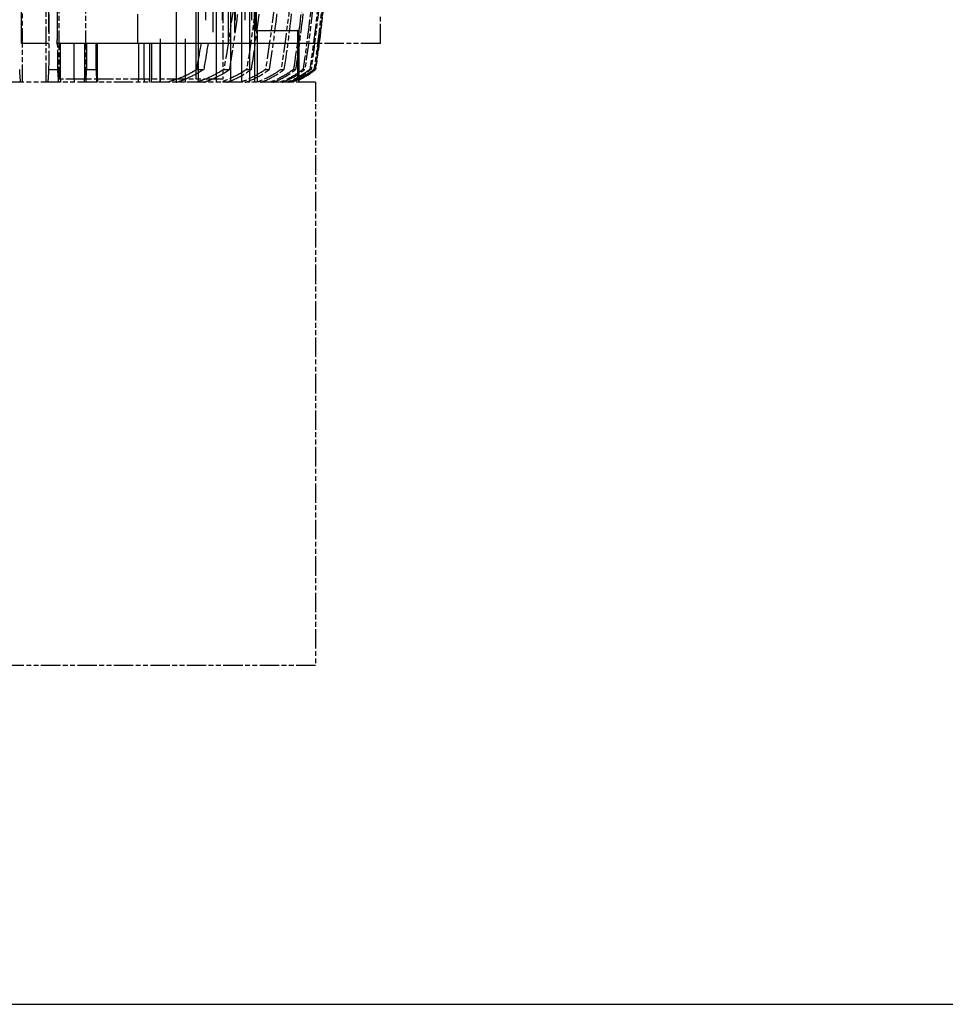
# Model space of a CAD drawing. Header units: millimetres. Extents: x -34725 to 178350, y -13707 to 126150.
# Tile 189 of 256: x 52296 to 52867, y 3069 to 3677. Entities that reach past the tile are written whole.
import ezdxf

# ---------------------------------------------------------------- set-up
doc = ezdxf.new("R2010")
doc.units = ezdxf.units.MM
doc.linetypes.add('AM_ISO09W050', pattern=[22.5, 12, -1.5, 3, -1.5, 3, -1.5])
doc.layers.add('AM_11', color=3, linetype='AM_ISO09W050', lineweight=25)
doc.layers.add('AM_4', color=3, linetype='CONTINUOUS', lineweight=25)

# ---------------------------------------------------------------- blocks, each defined once
blk = doc.blocks.new('Gebäude_2')
at = {"layer": 'AM_4'}
blk.add_line((-4200.5, -3404), (11120.5, -3404), dxfattribs=at)

msp = doc.modelspace()

# ---------------------------------------------------------------- linework, layer by layer
at = {"layer": 'AM_11', "ltscale": 25.349762}
for p, q in [((52405.951, 3638.188), (52405.951, 4665.188)), ((52410.202, 4665.188), (52410.202, 3638.188)), ((52417.058, 3638.188), (52417.058, 4665.188)), ((52420.424, 4665.188), (52420.424, 3638.188)), ((52425.887, 3638.188), (52425.887, 4665.188)), ((52428.477, 4665.188), (52428.477, 3638.188)), ((52432.642, 3638.188), (52432.642, 4665.188)), ((52434.529, 4665.188), (52434.529, 3638.188)), ((52437.462, 3638.188), (52437.462, 4665.188)), ((52438.695, 4665.188), (52438.695, 3638.188))]:
    msp.add_line(p, q, dxfattribs=at)
at = {"layer": 'AM_11', "ltscale": 25.411861}
for p, q in [((52296.647, 3662.188), (52296.647, 4660.188)), ((52414.733, 4660.188), (52414.733, 3662.188)), ((52424.341, 3662.188), (52424.341, 4660.188))]:
    msp.add_line(p, q, dxfattribs=at)
at = {"layer": 'AM_11', "ltscale": 25.340425}
msp.add_line((52313.208, 4657.382), (52313.208, 3662.188), dxfattribs=at)
at = {"layer": 'AM_11', "ltscale": 25.3717}
msp.add_line((52428.112, 4658.611), (52428.112, 3662.188), dxfattribs=at)
at = {"layer": 'AM_11', "ltscale": 25.434799}
msp.add_line((52318.927, 3666.51), (52318.927, 4633.866), dxfattribs=at)
at = {"layer": 'AM_11', "ltscale": 25.518749}
for p, q in [((52440.438, 3670.188), (52440.438, 4630.188)), ((52441.048, 4630.188), (52441.048, 3670.188)), ((52441.626, 3670.188), (52441.626, 4630.188))]:
    msp.add_line(p, q, dxfattribs=at)
at = {"layer": 'AM_11'}
for p, q in [((52297.038, 4234.188), (52297.038, 3638.188)), ((52311.875, 3638.188), (52311.875, 4234.188)), ((52319.643, 3760.188), (52319.643, 3640.188)), ((52336.041, 3760.188), (52336.041, 3640.188)), ((52420.894, 3709.188), (52420.894, 3640.188)), ((52518.152, 3662.188), (52518.152, 3680.188)), ((52518.152, 3662.188), (52480.342, 3662.188)), ((52313.386, 3646.188), (52319.045, 3646.188)), ((52421.512, 3646.188), (52425.117, 3646.188)), ((52435.543, 3646.188), (52438.538, 3646.188)), ((52447.229, 3646.188), (52449.692, 3646.188)), ((52456.82, 3646.188), (52458.807, 3646.188)), ((52464.498, 3646.188), (52466.048, 3646.188)), ((52470.392, 3646.188), (52471.532, 3646.188)), ((52474.594, 3646.188), (52475.344, 3646.188)), ((52477.165, 3646.188), (52477.537, 3646.188)), ((52478.141, 3646.188), (52478.152, 3646.188)), ((52336.041, 3640.188), (52319.643, 3640.188)), ((52320.661, 3640.188), (52320.661, 3638.188)), ((52329.139, 3640.188), (52329.139, 3638.188)), ((52335.583, 3638.188), (52335.583, 3640.188)), ((52420.894, 3640.188), (52336.041, 3640.188)), ((52343.561, 3640.188), (52343.561, 3638.188)), ((52382.212, 3638.188), (52382.212, 3640.188)), ((52468.102, 3638.188), (52468.102, 3640.12)), ((52478.152, 3638.188), (51778.152, 3638.188)), ((52478.152, 3638.188), (52478.152, 3278.188)), ((52478.152, 3278.188), (51778.152, 3278.188))]:
    msp.add_line(p, q, dxfattribs=at)
at = {"layer": 'AM_11', "ltscale": 25.293034}
for p, q in [((52382.176, 4234.188), (52382.176, 3638.188)), ((52392.273, 3638.188), (52392.273, 4234.188)), ((52397.57, 4234.188), (52397.57, 3638.188))]:
    msp.add_line(p, q, dxfattribs=at)
at = {"layer": 'AM_11', "ltscale": 26.388706}
msp.add_line((52404.496, 3640.188), (52404.496, 3760.188), dxfattribs=at)
at = {"layer": 'AM_11', "ltscale": 21.770681}
msp.add_line((52368.152, 3680.188), (52368.152, 3662.188), dxfattribs=at)
at = {"layer": 'AM_11', "ltscale": 25.80229}
for p, q in [((52440.398, 3670.188), (52440.398, 3638.188)), ((52442.251, 3638.188), (52442.251, 3670.188))]:
    msp.add_line(p, q, dxfattribs=at)
at = {"layer": 'AM_11', "ltscale": 1.829926}
msp.add_line((52440.398, 3670.188), (52442.251, 3670.188), dxfattribs=at)
at = {"layer": 'AM_11', "ltscale": 30.0268}
msp.add_line((52442.251, 3670.188), (52467.062, 3670.188), dxfattribs=at)
at = {"layer": 'AM_11', "ltscale": 24.646877}
msp.add_line((52467.062, 3670.188), (52467.062, 3639.621), dxfattribs=at)
at = {"layer": 'AM_11', "ltscale": 2.453624}
msp.add_line((52468.102, 3670.188), (52467.062, 3670.188), dxfattribs=at)
at = {"layer": 'AM_11', "ltscale": 24.244341}
msp.add_line((52468.102, 3640.12), (52468.102, 3670.188), dxfattribs=at)
at = {"layer": 'AM_11', "ltscale": 10.590502}
msp.add_line((52297.038, 3662.188), (52296.647, 3662.188), dxfattribs=at)
at = {"layer": 'AM_11', "ltscale": 21.709454}
for p, q in [((52311.875, 3662.188), (52297.038, 3662.188)), ((52392.273, 3662.188), (52382.176, 3662.188))]:
    msp.add_line(p, q, dxfattribs=at)
at = {"layer": 'AM_11', "ltscale": 22.917347}
msp.add_line((52313.208, 3662.188), (52311.875, 3662.188), dxfattribs=at)
at = {"layer": 'AM_11', "ltscale": 0.52293}
msp.add_line((52318.951, 3662.188), (52318.489, 3662.188), dxfattribs=at)
at = {"layer": 'AM_11', "ltscale": 23.526152}
msp.add_line((52320.661, 3662.188), (52318.951, 3662.188), dxfattribs=at)
at = {"layer": 'AM_11', "ltscale": 26.608612}
for p, q in [((52320.661, 3640.188), (52320.661, 3662.188)), ((52329.139, 3640.188), (52329.139, 3662.188)), ((52335.583, 3662.188), (52335.583, 3640.188)), ((52343.561, 3640.188), (52343.561, 3662.188)), ((52368.748, 3662.188), (52368.748, 3640.188)), ((52372.412, 3640.188), (52372.412, 3662.188)), ((52375.584, 3662.188), (52375.584, 3640.188)), ((52376.949, 3662.188), (52376.949, 3640.188)), ((52382.212, 3640.188), (52382.212, 3662.188))]:
    msp.add_line(p, q, dxfattribs=at)
at = {"layer": 'AM_11', "ltscale": 10.371531}
for p, q in [((52329.139, 3662.188), (52320.661, 3662.188)), ((52375.584, 3662.188), (52368.748, 3662.188))]:
    msp.add_line(p, q, dxfattribs=at)
at = {"layer": 'AM_11', "ltscale": 7.059769}
msp.add_line((52335.583, 3662.188), (52329.139, 3662.188), dxfattribs=at)
at = {"layer": 'AM_11', "ltscale": 23.810078}
msp.add_line((52336.968, 3662.188), (52335.583, 3662.188), dxfattribs=at)
at = {"layer": 'AM_11', "ltscale": 6.567531}
msp.add_line((52342.481, 3662.188), (52336.968, 3662.188), dxfattribs=at)
at = {"layer": 'AM_11', "ltscale": 24.744226}
msp.add_line((52343.561, 3662.188), (52342.481, 3662.188), dxfattribs=at)
at = {"layer": 'AM_11', "ltscale": 9.366663}
msp.add_line((52352.111, 3662.188), (52343.561, 3662.188), dxfattribs=at)
at = {"layer": 'AM_11', "ltscale": 3.739763}
msp.add_line((52355.733, 3662.188), (52352.111, 3662.188), dxfattribs=at)
at = {"layer": 'AM_11', "ltscale": 22.262867}
msp.add_line((52368.748, 3662.188), (52355.733, 3662.188), dxfattribs=at)
at = {"layer": 'AM_11', "ltscale": 6.281634}
msp.add_line((52382.176, 3662.188), (52375.584, 3662.188), dxfattribs=at)
at = {"layer": 'AM_11', "ltscale": 5.047602}
msp.add_line((52397.57, 3662.188), (52392.273, 3662.188), dxfattribs=at)
at = {"layer": 'AM_11', "ltscale": 20.794222}
msp.add_line((52405.951, 3662.188), (52397.57, 3662.188), dxfattribs=at)
at = {"layer": 'AM_11', "ltscale": 8.367988}
msp.add_line((52414.733, 3662.188), (52405.951, 3662.188), dxfattribs=at)
at = {"layer": 'AM_11', "ltscale": 22.842428}
msp.add_line((52424.341, 3662.188), (52414.733, 3662.188), dxfattribs=at)
at = {"layer": 'AM_11', "ltscale": 3.593787}
msp.add_line((52428.112, 3662.188), (52424.341, 3662.188), dxfattribs=at)
at = {"layer": 'AM_11', "ltscale": 24.83502}
msp.add_line((52480.342, 3662.188), (52428.112, 3662.188), dxfattribs=at)
at = {"layer": 'AM_11', "ltscale": 6.82249}
for p, q in [((52336.875, 3646.188), (52342.582, 3646.188)), ((52404.774, 3646.188), (52409.105, 3646.188))]:
    msp.add_line(p, q, dxfattribs=at)
at = {"layer": 'AM_11', "ltscale": 1.904597}
for p, q in [((52368.748, 3638.188), (52368.748, 3640.188)), ((52372.412, 3640.188), (52372.412, 3638.188)), ((52375.584, 3638.188), (52375.584, 3640.188)), ((52376.949, 3638.188), (52376.949, 3640.188))]:
    msp.add_line(p, q, dxfattribs=at)
at = {"layer": 'AM_11'}
for centre, radius, start, end in [((51488.52, 3789.814), 1000, 351.74227, 358.445596), ((52446.564, 3684.946), 50, 295.515891, 309.180197)]:
    msp.add_arc(centre, radius, start, end, dxfattribs=at)
at = {"layer": 'AM_11', "extrusion": (0, 0, -1)}
for centre, major_axis, ratio, start_param, end_param in [((51564.378, 3788.608), (-17.642, -952.453), 0.9665247, 4.7676058, 4.8445567), ((51516.414, 3789.713), (-4.203, -982.95), 0.9880099, 4.7826948, 4.8547018), ((51562.355, 3786.951), (-39.518, -952.532), 0.9646067, 4.7546796, 4.8205928), ((51507.474, 3789.575), (-12.816, -987.329), 0.9907438, 4.7799043, 4.8452595), ((51488.813, 3789.813), (0, 999.706), 0.9993826, 1.6485324, 1.7149624)]:
    msp.add_ellipse(centre, major_axis=major_axis, ratio=ratio, start_param=start_param, end_param=end_param, dxfattribs=at)
at = {"layer": 'AM_11'}
for points, knots in [([(52319.045, 3646.188), (52318.914, 3667.132), (52318.813, 3688.153), (52318.704, 3719.799), (52318.674, 3730.601), (52318.652, 3741.29)], [49.1585774, 49.1585774, 49.1585774, 49.1585774, 55.024283, 55.024283, 58.0923215, 58.0923215, 58.0923215, 58.0923215]), ([(52473.163, 3724.805), (52472.3, 3712.18), (52471.177, 3699.442), (52468.321, 3673.209), (52466.56, 3659.707), (52464.498, 3646.188)], [230.8805205, 230.8805205, 230.8805205, 230.8805205, 234.5037524, 234.5037524, 238.3041361, 238.3041361, 238.3041361, 238.3041361]), ([(52478.681, 3721.767), (52477.746, 3708.445), (52476.527, 3695.005), (52473.695, 3669.767), (52472.156, 3657.986), (52470.392, 3646.188)], [237.6971267, 237.6971267, 237.6971267, 237.6971267, 241.5225695, 241.5225695, 244.8448041, 244.8448041, 244.8448041, 244.8448041]), ([(52464.823, 3713.224), (52464.238, 3706.147), (52463.57, 3699.039), (52461.209, 3676.739), (52459.213, 3661.47), (52456.82, 3646.188)], [224.4690552, 224.4690552, 224.4690552, 224.4690552, 226.485386, 226.485386, 230.7749756, 230.7749756, 230.7749756, 230.7749756]), ([(52485.652, 3714.247), (52484.453, 3698.44), (52482.866, 3682.493), (52480.035, 3659.724), (52479.124, 3652.96), (52478.141, 3646.188)], [253.3973602, 253.3973602, 253.3973602, 253.3973602, 257.9482993, 257.9482993, 259.8667651, 259.8667651, 259.8667651, 259.8667651]), ([(52430.154, 3709.188), (52430.146, 3709.102), (52430.138, 3709.017), (52428.09, 3688.153), (52425.219, 3667.132), (52421.512, 3646.188)], [196.2681912, 196.2681912, 196.2681912, 196.2681912, 196.2923311, 196.2923311, 202.1580366, 202.1580366, 202.1580366, 202.1580366]), ([(52443.771, 3709.188), (52443.579, 3707.129), (52443.38, 3705.067), (52441.28, 3684.177), (52438.737, 3665.17), (52435.543, 3646.188)], [206.9113049, 206.9113049, 206.9113049, 206.9113049, 207.4942491, 207.4942491, 212.8113987, 212.8113987, 212.8113987, 212.8113987]), ([(52455.137, 3709.188), (52454.784, 3705.25), (52454.403, 3701.302), (52452.368, 3681.553), (52450.303, 3665.641), (52447.607, 3648.543), (52447.419, 3647.365), (52447.229, 3646.188)], [216.3965602, 216.3965602, 216.3965602, 216.3965602, 217.5141754, 217.5141754, 221.9777688, 221.9777688, 222.307855, 222.307855, 222.307855, 222.307855]), ([(52466.048, 3646.188), (52467.74, 3657.552), (52469.224, 3668.9), (52471.518, 3689.19), (52472.404, 3698.149), (52473.163, 3707.064)], [63.7418494, 63.7418494, 63.7418494, 63.7418494, 66.9434303, 66.9434303, 69.4894907, 69.4894907, 69.4894907, 69.4894907]), ([(52313.652, 3702.666), (52313.651, 3702.496), (52313.651, 3702.326), (52313.597, 3687.178), (52313.53, 3672.087), (52313.428, 3653.386), (52313.408, 3649.787), (52313.386, 3646.188)], [208.9909885, 208.9909885, 208.9909885, 208.9909885, 209.0391171, 209.0391171, 213.269669, 213.269669, 214.277824, 214.277824, 214.277824, 214.277824]), ([(52425.117, 3646.188), (52425.719, 3649.787), (52426.298, 3653.386), (52429.184, 3672.087), (52431.101, 3687.178), (52432.629, 3702.326), (52432.646, 3702.496), (52432.663, 3702.666)], [53.1595269, 53.1595269, 53.1595269, 53.1595269, 54.1676819, 54.1676819, 58.3982338, 58.3982338, 58.4463624, 58.4463624, 58.4463624, 58.4463624]), ([(52438.538, 3646.188), (52438.645, 3646.856), (52438.752, 3647.524), (52441.407, 3664.285), (52443.504, 3680.37), (52445.405, 3698.725), (52445.643, 3701.112), (52445.87, 3703.495)], [56.3439203, 56.3439203, 56.3439203, 56.3439203, 56.5313014, 56.5313014, 61.0439426, 61.0439426, 61.7191609, 61.7191609, 61.7191609, 61.7191609]), ([(52449.692, 3646.188), (52452.011, 3661.091), (52453.955, 3675.979), (52456.019, 3695.363), (52456.472, 3699.942), (52456.891, 3704.511)], [59.1515818, 59.1515818, 59.1515818, 59.1515818, 63.3359363, 63.3359363, 64.6337502, 64.6337502, 64.6337502, 64.6337502]), ([(52458.807, 3646.188), (52460.796, 3659.296), (52462.503, 3672.387), (52464.675, 3692.195), (52465.343, 3698.961), (52465.937, 3705.702)], [61.6212583, 61.6212583, 61.6212583, 61.6212583, 65.3076098, 65.3076098, 67.2277248, 67.2277248, 67.2277248, 67.2277248]), ([(52296.086, 3638.188), (52296.049, 3638.529), (52296.013, 3638.891), (52295.863, 3640.499), (52295.742, 3642.128), (52295.59, 3644.756), (52295.552, 3645.458), (52295.515, 3646.188)], [26.820111, 26.820111, 26.820111, 26.820111, 27.1402538, 27.1402538, 28.181897, 28.181897, 28.5349639, 28.5349639, 28.5349639, 28.5349639]), ([(52313.386, 3646.188), (52313.349, 3645.446), (52313.311, 3644.733), (52313.159, 3642.1), (52313.039, 3640.472), (52312.891, 3638.876), (52312.855, 3638.522), (52312.819, 3638.188)], [-28.3728142, -28.3728142, -28.3728142, -28.3728142, -28.0155762, -28.0155762, -26.9792377, -26.9792377, -26.6676562, -26.6676562, -26.6676562, -26.6676562]), ([(52319.647, 3638.188), (52319.601, 3638.584), (52319.557, 3639.011), (52319.394, 3640.705), (52319.268, 3642.354), (52319.113, 3644.933), (52319.078, 3645.549), (52319.045, 3646.188)], [28.1045806, 28.1045806, 28.1045806, 28.1045806, 28.4949361, 28.4949361, 29.5781515, 29.5781515, 29.8972715, 29.8972715, 29.8972715, 29.8972715]), ([(52435.543, 3646.188), (52434.503, 3645.458), (52433.428, 3644.756), (52429.093, 3642.128), (52425.651, 3640.499), (52421.408, 3638.891), (52420.376, 3638.529), (52419.316, 3638.188)], [-28.5349639, -28.5349639, -28.5349639, -28.5349639, -28.181897, -28.181897, -27.1402538, -27.1402538, -26.820111, -26.820111, -26.820111, -26.820111]), ([(52420.894, 3643.477), (52421.222, 3643.667), (52421.548, 3643.861), (52422.981, 3644.733), (52424.067, 3645.446), (52425.117, 3646.188)], [27.91119711, 27.91119711, 27.91119711, 27.91119711, 28.01557618, 28.01557618, 28.37281418, 28.37281418, 28.37281418, 28.37281418]), ([(52423.099, 3638.188), (52423.954, 3638.478), (52424.79, 3638.783), (52428.716, 3640.313), (52432.013, 3641.925), (52436.284, 3644.594), (52437.432, 3645.377), (52438.538, 3646.188)], [25.7817695, 25.7817695, 25.7817695, 25.7817695, 26.0427832, 26.0427832, 27.0466526, 27.0466526, 27.428696, 27.428696, 27.428696, 27.428696]), ([(52447.229, 3646.188), (52446.131, 3645.388), (52444.993, 3644.616), (52440.712, 3641.953), (52437.396, 3640.338), (52433.427, 3638.797), (52432.566, 3638.485), (52431.683, 3638.188)], [-27.5737601, -27.5737601, -27.5737601, -27.5737601, -27.1955816, -27.1955816, -26.1865444, -26.1865444, -25.9176878, -25.9176878, -25.9176878, -25.9176878]), ([(52434.765, 3638.188), (52435.493, 3638.445), (52436.207, 3638.711), (52439.93, 3640.191), (52443.13, 3641.79), (52447.355, 3644.486), (52448.547, 3645.322), (52449.692, 3646.188)], [25.1458585, 25.1458585, 25.1458585, 25.1458585, 25.369834, 25.369834, 26.3485978, 26.3485978, 26.7490014, 26.7490014, 26.7490014, 26.7490014]), ([(52456.82, 3646.188), (52455.683, 3645.332), (52454.498, 3644.506), (52450.265, 3641.815), (52447.047, 3640.213), (52443.286, 3638.724), (52442.55, 3638.451), (52441.798, 3638.188)], [-26.8726515, -26.8726515, -26.8726515, -26.8726515, -26.4756181, -26.4756181, -25.4921761, -25.4921761, -25.2614275, -25.2614275, -25.2614275, -25.2614275]), ([(52444.266, 3638.188), (52444.903, 3638.418), (52445.527, 3638.656), (52449.099, 3640.097), (52452.225, 3641.686), (52456.412, 3644.403), (52457.636, 3645.28), (52458.807, 3646.188)], [24.6839724, 24.6839724, 24.6839724, 24.6839724, 24.8807234, 24.8807234, 25.840265, 25.840265, 26.2542811, 26.2542811, 26.2542811, 26.2542811]), ([(52464.498, 3646.188), (52463.333, 3645.288), (52462.115, 3644.42), (52457.92, 3641.708), (52454.779, 3640.117), (52451.175, 3638.668), (52450.533, 3638.424), (52449.878, 3638.188)], [-26.3552071, -26.3552071, -26.3552071, -26.3552071, -25.9439844, -25.9439844, -24.9804551, -24.9804551, -24.7781352, -24.7781352, -24.7781352, -24.7781352]), ([(52451.793, 3638.188), (52452.363, 3638.399), (52452.922, 3638.615), (52456.384, 3640.028), (52459.455, 3641.609), (52463.612, 3644.341), (52464.859, 3645.248), (52466.048, 3646.188)], [24.3521727, 24.3521727, 24.3521727, 24.3521727, 24.5292338, 24.5292338, 25.4744373, 25.4744373, 25.8983696, 25.8983696, 25.8983696, 25.8983696]), ([(52470.392, 3646.188), (52469.208, 3645.255), (52467.966, 3644.355), (52463.801, 3641.626), (52460.719, 3640.043), (52457.232, 3638.624), (52456.659, 3638.403), (52456.074, 3638.188)], [-25.9764184, -25.9764184, -25.9764184, -25.9764184, -25.5546692, -25.5546692, -24.6062844, -24.6062844, -24.4248991, -24.4248991, -24.4248991, -24.4248991]), ([(52457.478, 3638.188), (52458.002, 3638.385), (52458.518, 3638.586), (52461.902, 3639.979), (52464.934, 3641.555), (52469.07, 3644.297), (52470.332, 3645.226), (52471.532, 3646.188)], [24.1238321, 24.1238321, 24.1238321, 24.1238321, 24.2872896, 24.2872896, 25.2223625, 25.2223625, 25.6531838, 25.6531838, 25.6531838, 25.6531838]), ([(52474.594, 3646.188), (52473.396, 3645.231), (52472.137, 3644.307), (52467.996, 3641.567), (52464.956, 3639.99), (52461.554, 3638.593), (52461.029, 3638.388), (52460.493, 3638.188)], [-25.7086003, -25.7086003, -25.7086003, -25.7086003, -25.2793402, -25.2793402, -24.3419593, -24.3419593, -24.1754247, -24.1754247, -24.1754247, -24.1754247]), ([(52461.415, 3638.188), (52461.911, 3638.376), (52462.399, 3638.568), (52465.736, 3639.948), (52468.742, 3641.52), (52472.865, 3644.269), (52474.137, 3645.212), (52475.344, 3646.188)], [23.9826945, 23.9826945, 23.9826945, 23.9826945, 24.1377251, 24.1377251, 25.066427, 25.066427, 25.5015323, 25.5015323, 25.5015323, 25.5015323]), ([(52477.165, 3646.188), (52475.959, 3645.215), (52474.689, 3644.275), (52470.564, 3641.528), (52467.551, 3639.955), (52464.204, 3638.572), (52463.71, 3638.378), (52463.208, 3638.188)], [-25.5346283, -25.5346283, -25.5346283, -25.5346283, -25.1004595, -25.1004595, -24.1703602, -24.1703602, -24.0134899, -24.0134899, -24.0134899, -24.0134899]), ([(52467.062, 3639.621), (52469.297, 3640.667), (52471.573, 3641.932), (52475.051, 3644.256), (52476.326, 3645.205), (52477.537, 3646.188)], [-5.3424003, -5.3424003, -5.3424003, -5.3424003, -4.6281312, -4.6281312, -4.1910978, -4.1910978, -4.1910978, -4.1910978]), ([(52478.141, 3646.188), (52476.931, 3645.206), (52475.656, 3644.258), (52472.319, 3642.028), (52470.197, 3640.835), (52468.102, 3639.83)], [-25.4444801, -25.4444801, -25.4444801, -25.4444801, -25.0077587, -25.0077587, -24.3396809, -24.3396809, -24.3396809, -24.3396809]), ([(52336.475, 3640.188), (52336.452, 3639.924), (52336.429, 3639.673), (52336.364, 3638.997), (52336.321, 3638.578), (52336.276, 3638.188)], [-28.53375767, -28.53375767, -28.53375767, -28.53375767, -28.32893506, -28.32893506, -27.94699585, -27.94699585, -27.94699585, -27.94699585]), ([(52343.227, 3638.188), (52343.168, 3638.656), (52343.112, 3639.167), (52343.042, 3639.865), (52343.027, 3640.024), (52343.012, 3640.188)], [30.03817643, 30.03817643, 30.03817643, 30.03817643, 30.52781274, 30.52781274, 30.6653479, 30.6653479, 30.6653479, 30.6653479]), ([(52392.559, 3640.188), (52392.121, 3640.024), (52391.685, 3639.865), (52389.716, 3639.167), (52388.11, 3638.656), (52386.457, 3638.188)], [-30.6653479, -30.6653479, -30.6653479, -30.6653479, -30.52781274, -30.52781274, -30.03817643, -30.03817643, -30.03817643, -30.03817643]), ([(52392.09, 3638.188), (52393.364, 3638.578), (52394.604, 3638.997), (52396.438, 3639.673), (52397.086, 3639.924), (52397.739, 3640.188)], [27.94699586, 27.94699586, 27.94699586, 27.94699586, 28.32893506, 28.32893506, 28.53375767, 28.53375767, 28.53375767, 28.53375767]), ([(52410.077, 3640.189), (52409.441, 3639.932), (52408.809, 3639.689), (52406.964, 3639.011), (52405.696, 3638.584), (52404.391, 3638.188)], [-28.69461589, -28.69461589, -28.69461589, -28.69461589, -28.49493608, -28.49493608, -28.10458061, -28.10458061, -28.10458061, -28.10458061]), ([(52409.002, 3638.188), (52410.032, 3638.522), (52411.036, 3638.876), (52412.775, 3639.537), (52413.555, 3639.853), (52414.341, 3640.19)], [26.6676562, 26.6676562, 26.6676562, 26.6676562, 26.97923768, 26.97923768, 27.22621226, 27.22621226, 27.22621226, 27.22621226]), ([(52465.878, 3639.106), (52465.734, 3639.044), (52465.589, 3638.983), (52464.838, 3638.67), (52464.215, 3638.425), (52463.578, 3638.188)], [-25.05238918, -25.05238918, -25.05238918, -25.05238918, -25.00413994, -25.00413994, -24.80049877, -24.80049877, -24.80049877, -24.80049877]), ([(52467.062, 3639.621), (52466.84, 3639.523), (52466.593, 3639.414), (52466.183, 3639.237), (52466.032, 3639.172), (52465.878, 3639.106)], [-0.73530904, -0.73530904, -0.73530904, -0.73530904, -0.64245099, -0.64245099, -0.59072716, -0.59072716, -0.59072716, -0.59072716])]:
    msp.add_open_spline(points, degree=3, knots=knots, dxfattribs=at)
at = {"layer": 'AM_11', "ltscale": 4.151592}
msp.add_open_spline([(52318.489, 3662.188), (52318.637, 3663.629), (52318.784, 3665.07), (52318.927, 3666.51)], degree=3, dxfattribs=at)
at = {"layer": 'AM_11', "ltscale": 19.616993}
msp.add_open_spline([(52336.875, 3646.188), (52336.908, 3651.518), (52336.939, 3656.854), (52336.968, 3662.188)], degree=3, dxfattribs=at)
at = {"layer": 'AM_11', "ltscale": 19.655575}
msp.add_open_spline([(52342.481, 3662.188), (52342.513, 3656.85), (52342.546, 3651.514), (52342.582, 3646.188)], degree=3, dxfattribs=at)
at = {"layer": 'AM_11', "ltscale": 19.655571}
msp.add_open_spline([(52404.774, 3646.188), (52405.779, 3651.514), (52406.726, 3656.85), (52407.617, 3662.188)], degree=3, dxfattribs=at)
at = {"layer": 'AM_11', "ltscale": 19.616997}
msp.add_open_spline([(52411.76, 3662.188), (52410.928, 3656.854), (52410.043, 3651.519), (52409.105, 3646.188)], degree=3, dxfattribs=at)
at = {"layer": 'AM_11', "ltscale": 12.267213}
for points, knots in [([(52336.475, 3640.189), (52336.573, 3641.319), (52336.674, 3642.705), (52336.806, 3644.913), (52336.841, 3645.538), (52336.875, 3646.188)], [28.5337577, 28.5337577, 28.5337577, 28.5337577, 29.4073414, 29.4073414, 29.7305076, 29.7305076, 29.7305076, 29.7305076]), ([(52409.105, 3646.188), (52408.137, 3645.538), (52407.143, 3644.913), (52403.394, 3642.705), (52400.523, 3641.319), (52397.739, 3640.189)], [-29.7305076, -29.7305076, -29.7305076, -29.7305076, -29.4073414, -29.4073414, -28.5337577, -28.5337577, -28.5337577, -28.5337577])]:
    msp.add_open_spline(points, degree=3, knots=knots, dxfattribs=at)
at = {"layer": 'AM_11', "ltscale": 12.988751}
for points, knots in [([(52342.582, 3646.188), (52342.611, 3645.666), (52342.641, 3645.161), (52342.783, 3642.892), (52342.9, 3641.386), (52343.012, 3640.188)], [-31.9363069, -31.9363069, -31.9363069, -31.9363069, -31.6645081, -31.6645081, -30.6653479, -30.6653479, -30.6653479, -30.6653479]), ([(52392.559, 3640.188), (52395.741, 3641.386), (52399.066, 3642.892), (52403.092, 3645.161), (52403.941, 3645.666), (52404.774, 3646.188)], [30.6653479, 30.6653479, 30.6653479, 30.6653479, 31.6645081, 31.6645081, 31.9363069, 31.9363069, 31.9363069, 31.9363069])]:
    msp.add_open_spline(points, degree=3, knots=knots, dxfattribs=at)
at = {"layer": 'AM_11'}
msp.add_open_spline([(52421.512, 3646.188), (52421.307, 3646.051), (52421.101, 3645.916), (52420.894, 3645.781)], degree=3, dxfattribs=at)
at = {"layer": 'AM_11', "ltscale": 11.620402}
msp.add_open_spline([(52420.894, 3645.781), (52420.133, 3645.287), (52419.357, 3644.808), (52415.8, 3642.721), (52412.893, 3641.325), (52410.077, 3640.189)], degree=3, knots=[-29.8290423, -29.8290423, -29.8290423, -29.8290423, -29.5781515, -29.5781515, -28.6946159, -28.6946159, -28.6946159, -28.6946159], dxfattribs=at)
at = {"layer": 'AM_11', "ltscale": 6.989736}
msp.add_open_spline([(52414.341, 3640.19), (52416.52, 3641.124), (52418.743, 3642.227), (52420.894, 3643.477)], degree=3, dxfattribs=at)

# ---------------------------------------------------------------- block references
at = {"layer": 'AM_4'}
msp.add_blockref('Gebäude_2', (42676.896, 6473.188), dxfattribs=at)

doc.saveas('drawing.dxf')
